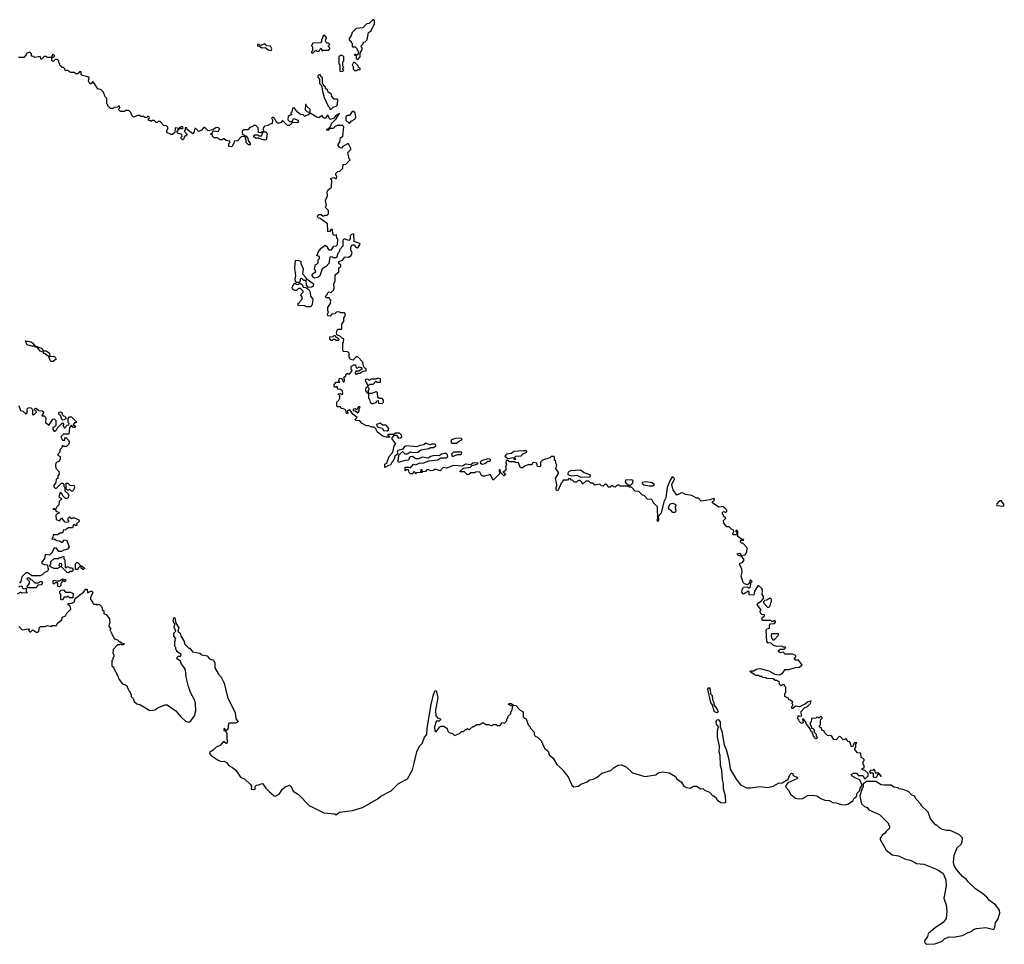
# Model space of a CAD drawing. Extents: x 2528705 to 2678277, y 911730 to 1023331.
# Tile 9 of 241: x 2544895 to 2554567, y 924491 to 933570. Entities that reach past the tile are written whole.
import ezdxf

# ---------------------------------------------------------------- set-up
doc = ezdxf.new("R2010")
doc.units = 0

msp = doc.modelspace()

# ---------------------------------------------------------------- linework, layer by layer
at = {"layer": '0CON20XD'}
for points in [[(2548215, 933180), (2548240, 933205), (2548240, 933245), (2548260, 933275), (2548260, 933295), (2548250, 933305), (2548250, 933315), (2548268.3, 933331.7), (2548271.7, 933348.3), (2548288.3, 933351.7), (2548308.3, 933371.7), (2548320, 933445), (2548350, 933465), (2548350, 933475), (2548380, 933525), (2548380, 933565), (2548375, 933570), (2548365, 933570), (2548328.3, 933531.7), (2548305, 933530), (2548265, 933490), (2548200, 933485), (2548160, 933445), (2548150, 933415), (2548130, 933385), (2548131.7, 933371.7), (2548150, 933355), (2548150, 933345), (2548160, 933335), (2548161.7, 933311.7), (2548175, 933300), (2548188.3, 933308.3), (2548208.3, 933288.3), (2548210, 933275), (2548220, 933265), (2548218.3, 933231.7), (2548205, 933220), (2548195, 933230), (2548180, 933225), (2548200, 933220), (2548200, 933185), (2548215, 933180)], [(2547775, 933240), (2547805, 933270), (2547815, 933260), (2547838.3, 933261.7), (2547841.7, 933278.3), (2547855, 933290), (2547865, 933260), (2547875, 933270), (2547925, 933270), (2547940, 933285), (2547940, 933295), (2547930, 933305), (2547930, 933315), (2547940, 933325), (2547928.3, 933338.3), (2547915, 933340), (2547901.7, 933351.7), (2547900, 933375), (2547910, 933385), (2547910, 933395), (2547888.3, 933418.3), (2547871.7, 933408.3), (2547870, 933385), (2547860, 933375), (2547860, 933355), (2547848.3, 933341.7), (2547775, 933340), (2547770, 933335), (2547762.5, 933315), (2547770, 933305), (2547770, 933265), (2547760, 933255), (2547760, 933245), (2547775, 933240)], [(2547365, 933266.7), (2547371.2, 933285), (2547358.8, 933308.8), (2547323, 933313), (2547301.7, 933331.7), (2547265, 933317.5), (2547245, 933327.5), (2547232.5, 933325), (2547230, 933315), (2547251.7, 933311.7), (2547275, 933293.3), (2547307, 933297), (2547334.4, 933274.4), (2547365, 933266.7)], [(2546705, 932510), (2546680, 932485), (2546655, 932472.5), (2546625, 932500), (2546615, 932500), (2546607, 932463), (2546595, 932450), (2546541.7, 932491.7), (2546538.3, 932508.3), (2546521.7, 932508.3), (2546520, 932485), (2546510, 932475), (2546537.5, 932447.5), (2546537.5, 932435), (2546511.7, 932418.3), (2546508.3, 932401.7), (2546495, 932390), (2546480, 932405), (2546480, 932415), (2546490, 932425), (2546488.3, 932438.3), (2546477, 932447), (2546451.7, 932451.7), (2546440, 932465), (2546460, 932500), (2546495, 932500), (2546500, 932505), (2546498.3, 932518.3), (2546485, 932520), (2546475, 932510), (2546465, 932510), (2546460, 932500), (2546421.7, 932508.3), (2546418.3, 932461.7), (2546397, 932443), (2546383, 932443), (2546341.7, 932461.7), (2546340, 932485), (2546350, 932495), (2546350, 932515), (2546338.3, 932528.3), (2546311.7, 932531.7), (2546275, 932570), (2546255, 932570), (2546245, 932560), (2546235, 932560), (2546215, 932580), (2546195, 932580), (2546185, 932570), (2546175, 932580), (2546165, 932580), (2546160, 932585), (2546160, 932595), (2546170, 932605), (2546165, 932620), (2546155, 932620), (2546145, 932610), (2546125, 932610), (2546115, 932620), (2546085, 932620), (2546075, 932630), (2546055, 932630), (2546013, 932613), (2545995, 932630), (2545987.5, 932657.5), (2545967, 932677), (2545935, 932680), (2545925, 932670), (2545885, 932670), (2545870, 932685), (2545870, 932695), (2545880, 932705), (2545875, 932720), (2545865, 932720), (2545855, 932710), (2545823, 932707), (2545811.7, 932698.3), (2545788.3, 932698.3), (2545760, 932725), (2545760, 932735), (2545750, 932745), (2545750, 932795), (2545733, 932813), (2545718.3, 932858.3), (2545695, 932880), (2545661.7, 932891.7), (2545618.3, 932958.3), (2545611.7, 932958.3), (2545598.3, 932941.7), (2545585, 932940), (2545572.5, 932965), (2545578.3, 932998.3), (2545565, 933010), (2545511.7, 933021.7), (2545500, 933035), (2545498.3, 933058.3), (2545481.7, 933058.3), (2545465, 933040), (2545445, 933040), (2545435, 933050), (2545395, 933050), (2545365, 933070), (2545341.7, 933071.7), (2545338.3, 933088.3), (2545325, 933100), (2545311.7, 933101.7), (2545290, 933125), (2545290, 933135), (2545280, 933145), (2545280, 933165), (2545265, 933180), (2545245, 933180), (2545225, 933160), (2545210, 933165), (2545210, 933200), (2545225, 933200), (2545240, 933215), (2545225, 933230), (2545210, 933215), (2545210, 933200), (2545165, 933200), (2545155, 933210), (2545135, 933210), (2545105, 933180), (2545095, 933210), (2545045, 933200), (2545035, 933210), (2545011.7, 933211.7), (2545010, 933235), (2544995, 933250), (2544965, 933240), (2544960, 933225), (2544935, 933200), (2544882.5, 933197.5)], [(2548065, 933060), (2548080, 933075), (2548070, 933085), (2548070, 933095), (2548080, 933105), (2548070, 933115), (2548070, 933155), (2548080, 933165), (2548080, 933205), (2548065, 933220), (2548045, 933220), (2548030, 933205), (2548030, 933135), (2548040, 933125), (2548040, 933065), (2548065, 933060)], [(2548205, 933070), (2548215, 933080), (2548238.3, 933081.7), (2548240, 933095), (2548221.7, 933101.7), (2548218.3, 933118.3), (2548188.3, 933148.3), (2548175, 933150), (2548160, 933125), (2548170, 933115), (2548170, 933085), (2548185, 933070), (2548205, 933070)], [(2547955, 932690), (2547975, 932710), (2548010, 932725), (2548017.5, 932745), (2548020, 932785), (2548015, 932790), (2547985, 932790), (2547960, 932815), (2547958.3, 932838.3), (2547925, 932860), (2547918.3, 932878.3), (2547900, 932895), (2547898.3, 932908.3), (2547881.7, 932921.7), (2547880, 932935), (2547870, 932945), (2547868.3, 932998.3), (2547851.7, 933011.7), (2547848.3, 933028.3), (2547835, 933030), (2547822.5, 933017.5), (2547822.5, 933005), (2547840, 932985), (2547840, 932945), (2547860, 932925), (2547868.3, 932868.3), (2547887.5, 932805), (2547925, 932720), (2547938.3, 932708.3), (2547941.7, 932691.7), (2547955, 932690)], [(2548648.3, 929348.3), (2548610, 929340), (2548602.5, 929325), (2548610, 929305), (2548580, 929285), (2548571.7, 929248.3), (2548553, 929227), (2548537.5, 929195), (2548518.3, 929191.7), (2548481.7, 929171.7), (2548483.3, 929205), (2548500, 929220), (2548525, 929280), (2548552.5, 929315), (2548562.5, 929335), (2548572.5, 929385), (2548590, 929405), (2548551.7, 929458.3), (2548575, 929490), (2548595, 929490), (2548615, 929460), (2548635, 929462.5), (2548650, 929475), (2548645, 929490), (2548625, 929510), (2548585, 929510), (2548571.7, 929498.3), (2548511.7, 929498.3), (2548511.7, 929491.7), (2548530, 929475), (2548525, 929470), (2548495, 929470), (2548455, 929483.3), (2548405, 929522.5), (2548398.3, 929548.3), (2548378.3, 929568.3), (2548355, 929567.5), (2548325, 929582.5), (2548303, 929583), (2548260, 929605), (2548235, 929630), (2548193.6, 929633.6), (2548190, 929645), (2548210, 929665), (2548171.7, 929691.7), (2548138.3, 929738.3), (2548111.7, 929728.3), (2548120, 929705), (2548115, 929700), (2548105, 929702.5), (2548100, 929735), (2548075, 929750), (2548051.7, 929751.7), (2548045, 929770), (2548015, 929770), (2548010, 929775), (2548010, 929815), (2548030, 929835), (2548040, 929855), (2548040, 929875), (2548020, 929895), (2548045, 929900), (2548055, 929890), (2548068.3, 929891.7), (2548067.5, 929925), (2548045, 929940), (2548021.7, 929941.7), (2548015, 929970), (2548005, 929960), (2547991.7, 929961.7), (2547982.5, 929972.5), (2547983, 929987), (2548005, 930010), (2548038.3, 930011.7), (2548030, 930025), (2548035, 930050), (2548058.3, 930048.3), (2548075, 930010), (2548090, 930025), (2548080, 930055), (2548098.3, 930071.7), (2548100, 930085), (2548115, 930097.5), (2548125, 930090), (2548138.3, 930091.7), (2548160, 930125), (2548150, 930135), (2548150, 930165), (2548155, 930170), (2548165, 930170), (2548175, 930180), (2548195, 930180), (2548201.7, 930151.7), (2548215, 930150), (2548225, 930160), (2548235, 930157.5), (2548250, 930155), (2548258.3, 930141.7), (2548225, 930120), (2548201.7, 930118.3), (2548190, 930105), (2548191.7, 930091.7), (2548205, 930090), (2548215, 930100), (2548235, 930100), (2548265, 930120), (2548298.3, 930121.7), (2548298.3, 930138.3), (2548281.7, 930151.7), (2548272.5, 930172.5), (2548267, 930207), (2548215, 930260), (2548201.7, 930258.3), (2548171.7, 930228.3), (2548143.6, 930233.6), (2548130, 930255), (2548130, 930295), (2548115, 930310), (2548075, 930312.5), (2548068.3, 930318.3), (2548070, 930395), (2548077, 930403), (2548080, 930435), (2548065, 930440), (2548045, 930460), (2548010, 930475), (2548007.5, 930495), (2548015, 930520), (2548025, 930530), (2548055, 930530), (2548060, 930535), (2548060, 930585), (2548080, 930605), (2548078.3, 930641.7), (2548090, 930655), (2548097, 930677), (2548085, 930690), (2548045, 930690), (2548037, 930697), (2548015, 930700), (2548000, 930695), (2547995, 930682.5), (2547961.7, 930678.3), (2547945, 930660), (2547921.7, 930661.7), (2547920, 930685), (2547930, 930695), (2547922.5, 930715), (2547922.5, 930745), (2547947, 930783), (2547950, 930815), (2547940, 930825), (2547938.3, 930838.3), (2547905, 930840), (2547900, 930855), (2547920, 930875), (2547920, 930885), (2547931.7, 930898.3), (2547955, 930890), (2547977.5, 930915), (2547982.5, 930935), (2547980, 930975), (2547992.5, 931005), (2547992.5, 931065), (2548030, 931095), (2548030, 931135), (2548050, 931145), (2548048.3, 931158.3), (2548030, 931175), (2548030, 931195), (2548065, 931210), (2548080, 931225), (2548085, 931240), (2548125, 931237.5), (2548150, 931255), (2548160, 931285), (2548148.3, 931308.3), (2548147.5, 931335), (2548161.7, 931358.3), (2548178.3, 931358.3), (2548201.7, 931331.7), (2548215, 931330), (2548240, 931365), (2548227, 931377), (2548181.7, 931391.7), (2548177, 931467), (2548155, 931460), (2548141.7, 931448.3), (2548141.7, 931418.3), (2548127, 931403), (2548081.7, 931418.3), (2548070, 931405), (2548070, 931345), (2548040, 931315), (2548030, 931285), (2548020, 931275), (2548008.3, 931231.7), (2547975, 931230), (2547965, 931240), (2547941.7, 931238.3), (2547932.5, 931175), (2547905, 931147.5), (2547867.5, 931125), (2547856.7, 931095), (2547842.5, 931055), (2547825, 931040), (2547793, 931033), (2547780, 931040), (2547768.3, 931058.3), (2547770, 931075), (2547802.5, 931095), (2547792.5, 931125), (2547800, 931165), (2547815, 931170), (2547827, 931183), (2547828.3, 931211.7), (2547840, 931225), (2547840, 931245), (2547810, 931255), (2547820, 931265), (2547830, 931295), (2547855, 931327.5), (2547895, 931357.5), (2547918.3, 931338.3), (2547920, 931325), (2547931.7, 931311.7), (2547958.3, 931311.7), (2547980, 931345), (2548005, 931350), (2548017, 931363), (2548020, 931415), (2548010, 931425), (2548008.3, 931458.3), (2547985, 931450), (2547970, 931465), (2547968.3, 931508.3), (2547951.7, 931508.3), (2547945, 931490), (2547921.7, 931491.7), (2547920, 931565), (2547847, 931617), (2547835, 931620), (2547820, 931635), (2547820, 931645), (2547835, 931657.5), (2547855, 931657.5), (2547875, 931640), (2547895, 931650), (2547915, 931650), (2547930, 931665), (2547930, 931695), (2547900, 931725), (2547900, 931735), (2547910, 931745), (2547900, 931795), (2547919.3, 931840.7), (2547915, 931880), (2547925, 931900), (2547957.5, 931925), (2547960, 931995), (2547950, 932005), (2547950, 932015), (2547985, 932020), (2547995, 932010), (2548008.3, 932011.7), (2548010, 932035), (2548000, 932045), (2548001.7, 932058.3), (2548021.7, 932078.3), (2548038.3, 932081.7), (2548068.3, 932111.7), (2548071.7, 932148.3), (2548098.3, 932151.7), (2548140, 932195), (2548130, 932205), (2548120, 932265), (2548147.5, 932295), (2548147.5, 932305), (2548125, 932350), (2548115, 932350), (2548070, 932325), (2548055, 932310), (2548041.7, 932311.7), (2548023.6, 932333.6), (2548022.5, 932345), (2548039.3, 932370.7), (2548045, 932410), (2548070, 932425), (2548078.3, 932518.3), (2548065, 932530), (2548015, 932530), (2547995, 932520), (2547975, 932500), (2547945, 932500), (2547925, 932482.5), (2547912.5, 932485), (2547912.5, 932495), (2547928.3, 932501.7), (2547948.3, 932521.7), (2547962.5, 932555), (2547985, 932577.5), (2548005, 932597.5), (2548037.5, 932647.5), (2548005, 932632.5), (2547978.8, 932601.2), (2547940, 932590), (2547925, 932630), (2547915, 932630), (2547895, 932600), (2547877, 932607), (2547865, 932630), (2547835, 932607.5), (2547813, 932613), (2547755, 932650), (2547745, 932650), (2547727, 932633), (2547705, 932630), (2547695, 932620), (2547680, 932635), (2547655, 932640), (2547620, 932665), (2547595, 932700), (2547575, 932700), (2547567, 932663), (2547560, 932655), (2547560, 932645), (2547570, 932635), (2547545, 932630), (2547531.7, 932618.3), (2547528.3, 932588.3), (2547545, 932570), (2547565, 932570), (2547578.3, 932581.7), (2547585, 932600), (2547597, 932597), (2547627.5, 932585), (2547632.5, 932565), (2547625, 932557.5), (2547575, 932560), (2547545, 932530), (2547525, 932530), (2547475, 932580), (2547465, 932560), (2547445, 932552.5), (2547423, 932553), (2547398.3, 932598.3), (2547385, 932610), (2547375, 932610), (2547370, 932605), (2547377.5, 932587.5), (2547375, 932550), (2547345, 932540), (2547335, 932530), (2547300, 932525), (2547287.5, 932505), (2547290, 932470), (2547275, 932470), (2547265, 932460), (2547241.7, 932461.7), (2547237, 932507), (2547215, 932530), (2547195, 932530), (2547185, 932520), (2547155, 932510), (2547135, 932490), (2547095, 932490), (2547080, 932475), (2547081.7, 932451.7), (2547101.7, 932431.7), (2547115, 932430), (2547137, 932407), (2547140, 932385), (2547160, 932355), (2547158.3, 932341.7), (2547141.7, 932341.7), (2547120, 932365), (2547120, 932385), (2547108.3, 932418.3), (2547085, 932422.5), (2547071.7, 932418.3), (2547035, 932380), (2547001.7, 932378.3), (2547000, 932355), (2546990, 932345), (2546990, 932335), (2546975, 932322.5), (2546950, 932325), (2546950, 932355), (2546960, 932365), (2546958.3, 932378.3), (2546923, 932383), (2546905, 932400), (2546895, 932400), (2546885, 932390), (2546865, 932390), (2546835, 932410), (2546805, 932410), (2546790, 932425), (2546788.3, 932438.3), (2546770, 932445), (2546788.3, 932461.7), (2546795, 932480), (2546848.3, 932471.7), (2546850, 932485), (2546860, 932495), (2546848.3, 932508.3), (2546825, 932510), (2546791.7, 932488.3), (2546745, 932480), (2546715, 932510), (2546705, 932510)], [(2547745, 932660), (2547750, 932665), (2547748.3, 932688.3), (2547711.7, 932721.7), (2547708.3, 932738.3), (2547701.7, 932738.3), (2547700, 932685), (2547715, 932670), (2547745, 932660)], [(2548135, 932550), (2548150, 932575), (2548186.4, 932593.6), (2548197.5, 932615), (2548190, 932655), (2548175, 932670), (2548161.7, 932668.3), (2548135, 932630), (2548115, 932630), (2548100, 932615), (2548100, 932585), (2548135, 932550)], [(2547298.3, 932388.3), (2547243, 932403), (2547235, 932410), (2547215, 932402.5), (2547190, 932425), (2547205, 932440), (2547235, 932440), (2547245, 932430), (2547275, 932430), (2547280, 932455), (2547290, 932470), (2547315, 932470), (2547327.5, 932445), (2547315, 932390), (2547298.3, 932388.3)], [(2547731.7, 930941.7), (2547713, 930963), (2547708.3, 931008.3), (2547685, 931010), (2547665, 931030), (2547652.5, 931025), (2547645, 930990), (2547615, 930990), (2547603, 931003), (2547600, 931025), (2547608.8, 931055), (2547597.5, 931135), (2547603, 931207), (2547635, 931207.5), (2547657, 931197), (2547657.5, 931175), (2547680, 931125), (2547673, 931073), (2547705, 931040), (2547711.7, 931021.7), (2547730, 931015), (2547780, 930975), (2547778.8, 930955), (2547765, 930942.5), (2547731.7, 930941.7)], [(2547755, 930750), (2547715, 930750), (2547695, 930760), (2547630, 930765), (2547630, 930785), (2547648.3, 930791.7), (2547650, 930805), (2547670, 930825), (2547670, 930845), (2547657.5, 930865), (2547660, 930875), (2547680, 930895), (2547680, 930905), (2547655, 930930), (2547635, 930930), (2547615, 930910), (2547595, 930910), (2547573.6, 930923.6), (2547570, 930945), (2547591.7, 930978.3), (2547605, 930980), (2547613, 930973), (2547635, 930970), (2547645, 930980), (2547655, 930980), (2547668.3, 930968.3), (2547680, 930945), (2547705, 930940), (2547735, 930920), (2547750, 930895), (2547752.5, 930855), (2547773.3, 930825), (2547766.4, 930773.6), (2547755, 930750)], [(2548025, 930420), (2548005, 930420), (2547995, 930430), (2547975, 930430), (2547965, 930420), (2547955, 930420), (2547940, 930435), (2547940, 930455), (2547975, 930460), (2547985, 930470), (2547995, 930470), (2548001.7, 930451.7), (2548015, 930450), (2548028.3, 930438.3), (2548030, 930425), (2548025, 930420)], [(2545203, 930213), (2545193.4, 930223.4), (2545182.5, 930262.5), (2545135, 930290.8), (2545124.4, 930304.4), (2545096, 930315), (2545070, 930350), (2545050, 930355), (2545043, 930363), (2545015, 930363.5), (2544968.3, 930378.3), (2544952.5, 930415), (2545007.1, 930407.1), (2545023.8, 930395), (2545040, 930370), (2545105, 930346), (2545128.8, 930318.8), (2545155, 930317.1), (2545175.5, 930305.5), (2545187.5, 930295), (2545192.5, 930262.5), (2545225, 930266), (2545241.4, 930261.4), (2545252.5, 930237.5), (2545225, 930214), (2545203, 930213)], [(2548325, 929980), (2548335, 929990), (2548368.3, 929991.7), (2548395, 930020), (2548405, 930010), (2548438.3, 930011.7), (2548440, 930045), (2548415, 930050), (2548395, 930040), (2548345, 930040), (2548335, 930030), (2548325, 930030), (2548315, 930040), (2548291.7, 930038.3), (2548290, 930025), (2548300, 930015), (2548311.7, 929981.7), (2548325, 929980)], [(2548455, 929800), (2548470, 929815), (2548470, 929835), (2548455, 929850), (2548425, 929850), (2548411.7, 929861.7), (2548410, 929905), (2548400, 929915), (2548393, 929917), (2548355, 929900), (2548320, 929900), (2548320, 929935), (2548330, 929945), (2548320, 929955), (2548318.3, 929968.3), (2548311.7, 929968.3), (2548293, 929947), (2548292.5, 929925), (2548311.7, 929901.7), (2548320, 929900), (2548320, 929855), (2548330, 929845), (2548333, 929823), (2548341.7, 929811.7), (2548355, 929800), (2548365, 929800), (2548398.3, 929811.7), (2548401.7, 929828.3), (2548415, 929830), (2548420, 929805), (2548455, 929800)], [(2544885, 929780), (2544901.7, 929731.7), (2544927, 929727), (2544955, 929700), (2544970, 929705), (2544967.5, 929735), (2544973.3, 929756.7), (2544995, 929762.5), (2545010, 929755), (2545020, 929735), (2545020, 929695), (2545025, 929690), (2545038.3, 929691.7), (2545060, 929715), (2545058.3, 929728.3), (2545040, 929735), (2545041.7, 929748.3), (2545057, 929757), (2545081.7, 929731.7), (2545115, 929730), (2545128.3, 929718.3), (2545127, 929703), (2545115, 929690), (2545111.7, 929681.7), (2545135, 929680), (2545148.3, 929668.3), (2545153.3, 929655), (2545150, 929615), (2545185, 929590), (2545221.7, 929648.3), (2545235, 929650), (2545250, 929635), (2545250, 929585), (2545238.3, 929571.7), (2545220, 929565), (2545220, 929545), (2545235, 929530), (2545245, 929530), (2545260, 929545), (2545261.7, 929558.3), (2545315, 929610), (2545330, 929595), (2545320, 929585), (2545335, 929560), (2545361.7, 929588.3), (2545378.3, 929591.7), (2545380, 929605), (2545370, 929615), (2545370, 929655), (2545385, 929670), (2545405, 929670), (2545450, 929625), (2545450, 929610), (2545435, 929610), (2545420, 929595), (2545438.3, 929578.3), (2545440, 929565), (2545420, 929565), (2545405, 929590), (2545383, 929567), (2545378.3, 929501.7), (2545325, 929500), (2545300, 929475), (2545315, 929440), (2545338.3, 929441.7), (2545340, 929465), (2545348.3, 929468.3), (2545378.3, 929438.3), (2545380, 929415), (2545375, 929400), (2545355, 929380), (2545325, 929380), (2545311.7, 929388.3), (2545310, 929365), (2545290, 929345), (2545290, 929325), (2545270, 929305), (2545270, 929295), (2545291.7, 929281.7), (2545292.5, 929255), (2545279.3, 929230.7), (2545260, 929225), (2545250, 929215), (2545247.5, 929195), (2545250, 929165), (2545280, 929135), (2545281.7, 929108.3), (2545268.3, 929091.7), (2545270, 929065), (2545251.7, 929058.3), (2545250, 929025), (2545230, 928995), (2545231.7, 928981.7), (2545245, 928970), (2545255, 928970), (2545305, 929020), (2545318.3, 929018.3), (2545330, 929005), (2545330, 928985), (2545340, 928975), (2545340, 928945), (2545370, 928915), (2545377.5, 928895), (2545365, 928870), (2545345, 928870), (2545321.7, 928891.7), (2545305, 928920), (2545291.7, 928928.3), (2545280, 928885), (2545310, 928865), (2545281.7, 928838.3), (2545280, 928805), (2545260, 928785), (2545248.3, 928761.7), (2545240, 928760), (2545235, 928770), (2545220, 928765), (2545240, 928760), (2545255, 928740), (2545280, 928735), (2545278.3, 928721.7), (2545261.7, 928718.3), (2545250, 928705), (2545251.7, 928661.7), (2545285, 928650), (2545300, 928665), (2545305, 928680), (2545333, 928643), (2545345, 928637.5), (2545375, 928640), (2545380, 928645), (2545372.5, 928652.5), (2545370, 928675), (2545385, 928690), (2545391.7, 928681.7), (2545402.5, 928672.5), (2545415, 928680), (2545435, 928680), (2545475, 928660), (2545478.3, 928641.7), (2545450, 928615), (2545458.3, 928601.7), (2545445, 928600), (2545435, 928610), (2545425, 928610), (2545415, 928580), (2545375, 928580), (2545345, 928560), (2545321.7, 928558.3), (2545320, 928535), (2545315, 928532.5), (2545298.3, 928531.7), (2545265, 928510), (2545225, 928510), (2545220, 928485), (2545210, 928475), (2545215, 928470), (2545235, 928472.5), (2545260, 928455), (2545285, 928452.5), (2545305, 928440), (2545315, 928440), (2545335, 928462.5), (2545357, 928457), (2545380, 928395), (2545365, 928372.5), (2545328.3, 928361.7), (2545305, 928347.5), (2545278.3, 928348.3), (2545255, 928380), (2545235, 928380), (2545208.3, 928331.7), (2545187, 928313), (2545145, 928320), (2545140, 928275), (2545115, 928250), (2545110, 928235), (2545135, 928220), (2545168.3, 928218.3), (2545170, 928185), (2545177.5, 928175), (2545167.5, 928155), (2545135, 928140), (2545115, 928120), (2545095, 928110), (2545015, 928110), (2544975, 928137.5), (2544955, 928137.5), (2544915, 928100), (2544907, 928053), (2544891.7, 928038.3)], [(2548215, 929710), (2548230, 929725), (2548230, 929745), (2548240, 929765), (2548235, 929770), (2548221.7, 929768.3), (2548205, 929740), (2548195, 929750), (2548170, 929745), (2548171.7, 929731.7), (2548195, 929730), (2548215, 929710)], [(2545318.3, 929638.3), (2545310, 929645), (2545298.3, 929678.3), (2545280, 929695), (2545281.7, 929718.3), (2545310, 929715), (2545311.7, 929691.7), (2545325, 929680), (2545338.3, 929678.3), (2545350, 929655), (2545335, 929640), (2545318.3, 929638.3)], [(2548505, 929532.5), (2548518.3, 929541.7), (2548520, 929555), (2548495, 929587.5), (2548458.3, 929588.3), (2548435, 929607.5), (2548400, 929595), (2548401.7, 929581.7), (2548415, 929570), (2548455, 929557.5), (2548467.5, 929537.5), (2548505, 929532.5)], [(2552721.7, 926718.3), (2552715, 926710), (2552671.7, 926708.3), (2552670, 926675), (2552660, 926665), (2552660, 926645), (2552670, 926635), (2552671.7, 926611.7), (2552685, 926610), (2552700, 926595), (2552700, 926575), (2552720, 926555), (2552720, 926535), (2552730, 926525), (2552730, 926515), (2552715, 926510), (2552692.5, 926535), (2552680, 926575), (2552667.5, 926585), (2552660, 926605), (2552623, 926653), (2552615, 926680), (2552595, 926700), (2552585, 926700), (2552590, 926665), (2552575, 926660), (2552551.7, 926681.7), (2552550, 926695), (2552540, 926705), (2552541.7, 926738.3), (2552555, 926730), (2552577, 926733), (2552567.5, 926775), (2552605, 926812.5), (2552635, 926827.5), (2552662.5, 926855), (2552670, 926880), (2552635, 926870), (2552615, 926852.5), (2552556, 926824), (2552515, 926830), (2552490, 926805), (2552480, 926805), (2552480, 926825), (2552490, 926835), (2552490, 926845), (2552480, 926855), (2552488.3, 926868.3), (2552468.3, 926888.3), (2552451.7, 926891.7), (2552448.3, 926908.3), (2552410, 926925), (2552410, 926955), (2552420, 926965), (2552420, 927015), (2552410, 927025), (2552408.3, 927038.3), (2552385, 927040), (2552375, 927030), (2552360, 927045), (2552355, 927070), (2552345, 927070), (2552335, 927080), (2552315, 927080), (2552297, 927097), (2552235, 927100), (2552227, 927107), (2552195, 927110), (2552185, 927120), (2552165, 927120), (2552155, 927130), (2552125, 927130), (2552070, 927165), (2552075, 927177.5), (2552105, 927177.5), (2552128.3, 927191.7), (2552165, 927197.5), (2552255, 927177.5), (2552313, 927143), (2552361.7, 927138.3), (2552390, 927155), (2552415, 927190), (2552451.7, 927188.3), (2552515, 927210), (2552555, 927212.5), (2552580, 927235), (2552545, 927280), (2552515, 927280), (2552501.7, 927291.7), (2552520, 927315), (2552518.3, 927328.3), (2552485, 927340), (2552415, 927340), (2552395, 927360), (2552365, 927352.5), (2552350, 927365), (2552350, 927375), (2552365, 927390), (2552405, 927390), (2552420, 927405), (2552415, 927410), (2552395, 927410), (2552385, 927417.5), (2552333.6, 927413.6), (2552300, 927425), (2552275, 927450), (2552248.3, 927448.3), (2552233.6, 927463.6), (2552227.5, 927575), (2552235, 927587.5), (2552260, 927595), (2552260, 927625), (2552271.7, 927638.3), (2552308.3, 927641.7), (2552320, 927655), (2552320, 927665), (2552305, 927670), (2552295, 927660), (2552285, 927660), (2552275, 927670), (2552195, 927670), (2552190, 927675), (2552190, 927695), (2552210, 927715), (2552210, 927725), (2552185, 927730), (2552171.7, 927741.7), (2552170, 927765), (2552180, 927775), (2552140, 927825), (2552145, 927840), (2552178.3, 927861.7), (2552200, 927885), (2552200, 927905), (2552190, 927925), (2552193.3, 927965), (2552186.1, 927986.1), (2552155, 928010), (2552145, 928010), (2552113, 927957), (2552105, 927920), (2552061.7, 927921.7), (2552060, 927955), (2552055, 927960), (2552005, 927930), (2551988.3, 927948.3), (2551992.5, 927975), (2552005, 927997.5), (2552045, 928000), (2552055, 927990), (2552065, 927990), (2552075, 928000), (2552078.3, 928041.7), (2552090, 928055), (2552077, 928067), (2552070, 928065), (2552060, 928035), (2552045, 928020), (2552015, 928030), (2552003, 928043), (2551983.3, 928105), (2551992.5, 928145), (2551989.3, 928179.3), (2551970, 928215), (2551970, 928235), (2551995, 928240), (2552010, 928265), (2551988.3, 928298.3), (2551955, 928310), (2551940, 928325), (2551965, 928330), (2551985, 928310), (2552020, 928315), (2552037, 928343), (2552040, 928385), (2551998.3, 928428.3), (2551985, 928430), (2551971.7, 928441.7), (2551981.7, 928458.3), (2552005, 928460), (2552007, 928467), (2551985, 928470), (2551950, 928495), (2551950, 928545), (2551938.3, 928558.3), (2551930, 928555), (2551930, 928545), (2551940, 928535), (2551938.3, 928511.7), (2551905, 928510), (2551900, 928525), (2551910, 928545), (2551908.3, 928558.3), (2551890, 928565), (2551865, 928590), (2551841.7, 928591.7), (2551812.5, 928625), (2551808.3, 928651.7), (2551830, 928675), (2551810, 928695), (2551810, 928705), (2551800, 928715), (2551800, 928735), (2551815, 928740), (2551825, 928730), (2551840, 928745), (2551840, 928755), (2551805, 928790), (2551762.5, 928782.5), (2551700, 928825), (2551701.7, 928838.3), (2551717.5, 928845), (2551720, 928865), (2551705, 928866.7), (2551675, 928856.7), (2551590.7, 928840.7), (2551561.7, 928871.7), (2551545, 928872.5), (2551496.4, 928896.4), (2551435, 928907.5), (2551411.7, 928921.7), (2551395, 928922.5), (2551351.7, 928901.7), (2551313.9, 928953.9), (2551303.3, 928985), (2551300.8, 929009.2), (2551328.8, 929055), (2551325, 929067.5), (2551305, 929082.5), (2551285, 929050), (2551256.2, 928975), (2551241.2, 928875), (2551223.1, 928836.9), (2551195.6, 928725), (2551168.3, 928691.7), (2551170, 928655), (2551165, 928640), (2551157.5, 928655), (2551162.5, 928665), (2551160, 928785), (2551120, 928825), (2551105, 928860), (2551061.7, 928861.7), (2551028.3, 928898.3), (2551011.7, 928901.7), (2550978.3, 928938.3), (2550941.7, 928941.7), (2550905, 928980), (2550885, 928980), (2550875, 928990), (2550795, 928990), (2550785, 929000), (2550765, 929000), (2550745, 928980), (2550731.7, 928981.7), (2550715, 929000), (2550695, 928980), (2550675, 928980), (2550670, 928995), (2550655, 929010), (2550645, 929010), (2550625, 928990), (2550611.7, 928991.7), (2550595, 929010), (2550545, 929000), (2550528.3, 929018.3), (2550505, 929020), (2550485, 929040), (2550455, 929040), (2550425, 929010), (2550418.3, 929028.3), (2550397, 929047), (2550375, 929040), (2550365, 929030), (2550345, 929030), (2550325, 929050), (2550315, 929050), (2550305, 929060), (2550285, 929060), (2550275, 929050), (2550235, 929050), (2550230, 929045), (2550230, 929035), (2550215, 929020), (2550180, 928945), (2550165, 928950), (2550163.8, 928976.2), (2550170, 928995), (2550168.8, 929025), (2550157.5, 929065), (2550186.7, 929113.3), (2550187.5, 929125), (2550163, 929163), (2550170, 929195), (2550160, 929215), (2550160, 929235), (2550150, 929245), (2550150, 929275), (2550145, 929280), (2550115, 929280), (2550101.7, 929268.3), (2550030, 929245), (2550010, 929225), (2550010, 929185), (2550005, 929180), (2549981.7, 929181.7), (2549976.4, 929216.4), (2549947, 929223), (2549930, 929215), (2549925, 929200), (2549885, 929200), (2549853, 929187), (2549835, 929170), (2549815, 929170), (2549795, 929220), (2549765, 929222.5), (2549755, 929230), (2549705, 929230), (2549695, 929240), (2549675, 929240), (2549670, 929215), (2549677.5, 929205), (2549667.5, 929175), (2549672.5, 929155), (2549666.4, 929143.6), (2549640, 929125), (2549655, 929120), (2549668.3, 929101.7), (2549651.7, 929091.7), (2549621.7, 929121.7), (2549615, 929150), (2549605, 929150), (2549608.3, 929111.7), (2549545, 929050), (2549515, 929102.5), (2549465, 929087.5), (2549445, 929087.5), (2549432.5, 929095), (2549415, 929127.5), (2549375, 929130), (2549365, 929120), (2549325, 929120), (2549307, 929103), (2549295, 929100), (2549265, 929130), (2549225, 929130), (2549220, 929135), (2549253.8, 929166.2), (2549322.5, 929177.5), (2549338.3, 929191.7), (2549390, 929205), (2549400, 929215), (2549385, 929220), (2549345, 929216.2), (2549325, 929197.5), (2549275, 929204.2), (2549243.6, 929186.4), (2549155, 929192.5), (2549087, 929167), (2549055, 929172.5), (2549025, 929140), (2548985, 929153.3), (2548965, 929152.5), (2548955, 929143.3), (2548935, 929140), (2548915, 929150), (2548895, 929150), (2548880, 929135), (2548850, 929130), (2548848.3, 929148.3), (2548835, 929150), (2548831.7, 929131.7), (2548850, 929130), (2548850, 929125), (2548795, 929120), (2548781.7, 929111.7), (2548778.3, 929128.3), (2548765, 929130), (2548758.3, 929111.7), (2548735, 929110), (2548720, 929125), (2548715, 929150), (2548695, 929150), (2548681.7, 929141.7), (2548680, 929175), (2548716.7, 929176.7), (2548735, 929170), (2548763.9, 929206.1), (2548785, 929197.5), (2548825, 929220), (2548853.6, 929216.4), (2548915, 929238.8), (2549001.4, 929248.6), (2549031.7, 929268.3), (2549085, 929267.1), (2549099.1, 929280.9), (2549097.6, 929297.6), (2549085, 929309.2), (2549065, 929310), (2549036.9, 929303.1), (2549015, 929286.2), (2548965, 929290), (2548935, 929281.2), (2548906.1, 929263.9), (2548847.1, 929272.9), (2548813, 929257), (2548785, 929257.5), (2548755, 929280), (2548735, 929277.5), (2548721.7, 929268.3), (2548720, 929255), (2548710, 929245), (2548677, 929243), (2548617, 929223), (2548610, 929245), (2548617.5, 929252.5), (2548620, 929295), (2548655, 929330), (2548675, 929310), (2548685, 929307.5), (2548701.7, 929308.3), (2548734.1, 929325.9), (2548755, 929320), (2548805, 929323.3), (2548834.3, 929345.7), (2548915, 929360), (2548932, 929368), (2548961.4, 929368.6), (2548982.5, 929385), (2548982.5, 929395), (2548971.2, 929401.2), (2548945, 929402.2), (2548925, 929393.8), (2548885, 929412.5), (2548865, 929393.8), (2548825, 929390), (2548795.8, 929374.2), (2548693.6, 929386.4), (2548675, 929380), (2548655, 929350), (2548648.3, 929348.3)], [(2549185, 929410.8), (2549213.8, 929436.2), (2549237.5, 929445), (2549242.5, 929455), (2549225, 929460), (2549175, 929456), (2549136, 929445), (2549128.6, 929425), (2549141.1, 929411.1), (2549185, 929410.8)], [(2549155, 929283.3), (2549195, 929300), (2549229.7, 929300.3), (2549236.2, 929305), (2549237.5, 929325), (2549155, 929324), (2549138, 929305), (2549144, 929284), (2549155, 929283.3)], [(2549765, 929250), (2549770, 929255), (2549760, 929265), (2549760, 929275), (2549770, 929285), (2549821.7, 929288.3), (2549841.7, 929308.3), (2549877, 929323), (2549878.3, 929328.3), (2549870, 929335), (2549845, 929338), (2549748.8, 929331.2), (2549725, 929311.2), (2549675.9, 929304.1), (2549660, 929285), (2549691.7, 929261.7), (2549745, 929270), (2549750, 929255), (2549765, 929250)], [(2549436.4, 929206.4), (2549465, 929211.2), (2549495, 929233.8), (2549510, 929235), (2549522.5, 929245), (2549512.5, 929255), (2549495, 929258.8), (2549432, 929238), (2549417.5, 929225), (2549420, 929215), (2549436.4, 929206.4)], [(2550407, 929077), (2550495, 929080), (2550505, 929097.5), (2550440.5, 929120.5), (2550405, 929146.7), (2550305, 929140), (2550283.6, 929126.4), (2550280, 929115), (2550280, 929105), (2550295, 929097.5), (2550315, 929092.5), (2550366.4, 929096.4), (2550407, 929077)], [(2545415, 928940), (2545405, 928940), (2545385, 928960), (2545375, 928950), (2545365, 928950), (2545351.7, 928961.7), (2545351.7, 929018.3), (2545368.3, 929018.3), (2545388.3, 928998.3), (2545430, 928995), (2545432.5, 928975), (2545425, 928950), (2545415, 928940)], [(2550895, 929000), (2550918.3, 929021.7), (2550920, 929045), (2550903, 929053), (2550845, 929050), (2550843.6, 929033.6), (2550850.7, 929020.7), (2550875, 929000), (2550895, 929000)], [(2551077, 928993), (2551115, 928993.8), (2551130, 929005), (2551105, 929022.5), (2551045, 929031.2), (2551010, 929025), (2551010, 929015), (2551025, 929003.3), (2551077, 928993)], [(2551335, 928730), (2551311.7, 928731.7), (2551290, 928755), (2551273, 928763), (2551270, 928785), (2551285, 928817.5), (2551311.7, 928821.7), (2551338.3, 928808.3), (2551340, 928795), (2551332.5, 928785), (2551340, 928745), (2551335, 928730)], [(2554555, 928792.5), (2554567, 928807), (2554535, 928850), (2554515, 928842.5), (2554492.5, 928815), (2554490, 928805), (2554495, 928800), (2554555, 928792.5)], [(2545375, 928140), (2545361.7, 928141.7), (2545301.7, 928201.7), (2545310, 928215), (2545305, 928230), (2545281.7, 928228.3), (2545280, 928215), (2545290, 928205), (2545290, 928195), (2545265, 928182.5), (2545235, 928180), (2545203, 928193), (2545190, 928205), (2545190, 928215), (2545200, 928225), (2545201.7, 928248.3), (2545235, 928280), (2545275, 928280), (2545285, 928290), (2545305, 928290), (2545315, 928300), (2545328.3, 928298.3), (2545330, 928275), (2545337.5, 928265), (2545341.7, 928191.7), (2545355, 928190), (2545365, 928200), (2545388.3, 928188.3), (2545407.5, 928187.5), (2545420, 928175), (2545415, 928150), (2545385, 928150), (2545375, 928140)], [(2545515, 928170), (2545500, 928185), (2545498.3, 928198.3), (2545485, 928200), (2545470, 928185), (2545465, 928170), (2545441.7, 928171.7), (2545441.7, 928228.3), (2545455, 928240), (2545465, 928240), (2545491.7, 928211.7), (2545510, 928205), (2545530, 928185), (2545525, 928172.5), (2545515, 928170)], [(2545055, 927990), (2544971.7, 927991.7), (2544970, 928005), (2544990, 928035), (2544990, 928055), (2544970, 928075), (2544971.7, 928088.3), (2544988.3, 928088.3), (2545001.7, 928071.7), (2545015, 928070), (2545045, 928040), (2545075, 928040), (2545105, 928057.5), (2545118.3, 928048.3), (2545117, 928033), (2545105, 928020), (2545071.7, 928018.3), (2545055, 927990)], [(2545285, 928000), (2545270, 928005), (2545270, 928035), (2545265, 928040), (2545245, 928040), (2545235, 928030), (2545225, 928030), (2545225, 928060), (2545235, 928067.5), (2545255, 928060), (2545285, 928060), (2545315, 928080), (2545348.3, 928068.3), (2545335, 928050), (2545325, 928060), (2545311.7, 928058.3), (2545310, 928045), (2545300, 928035), (2545300, 928015), (2545285, 928000)], [(2544885, 928000), (2544905, 928010), (2544920, 928005), (2544920, 927995), (2544935, 927980), (2544958.3, 927988.3), (2544960, 927955), (2544968.3, 927941.7), (2544915, 927940), (2544905, 927950), (2544871.7, 927928.3)], [(2544885, 927610), (2544918.3, 927578.3), (2544985, 927590), (2544990, 927585), (2544980, 927575), (2544995, 927560), (2545005, 927560), (2545025, 927577.5), (2545065, 927552.5), (2545082.5, 927565), (2545088.3, 927601.7), (2545098.3, 927611.7), (2545145, 927610), (2545165, 927620), (2545207.5, 927612.5), (2545215, 927620), (2545255, 927622.5), (2545266.1, 927643.9), (2545305.6, 927674.4), (2545315.9, 927704.1), (2545345, 927716.7), (2545358.3, 927741.7), (2545397, 927783), (2545391.7, 927811.7), (2545385, 927820), (2545371.7, 927821.7), (2545371.7, 927838.3), (2545405, 927840), (2545429.3, 927850.7), (2545440, 927885), (2545523, 927947), (2545545, 927976.7), (2545556.7, 927976.7), (2545562.5, 927942.5), (2545595, 927960), (2545608.3, 927958.3), (2545612.5, 927945), (2545590, 927895), (2545590, 927875), (2545610, 927855), (2545610, 927845), (2545621.7, 927831.7), (2545645, 927830), (2545655, 927820), (2545665, 927830), (2545678.3, 927828.3), (2545698.3, 927808.3), (2545710, 927775), (2545720, 927765), (2545720, 927735), (2545745, 927730), (2545778.3, 927688.3), (2545780, 927645), (2545773, 927637), (2545770, 927615), (2545790, 927585), (2545780, 927575)], [(2545315, 927870), (2545300, 927875), (2545300, 927925), (2545290, 927935), (2545290, 927955), (2545301.7, 927968.3), (2545325, 927970), (2545345, 927950), (2545395, 927950), (2545420, 927935), (2545418.3, 927891.7), (2545385, 927892.5), (2545365, 927910), (2545355, 927900), (2545331.7, 927898.3), (2545315, 927870)], [(2552241.7, 927801.7), (2552255, 927802.5), (2552267, 927813), (2552273, 927847), (2552280, 927855), (2552280, 927875), (2552265, 927890), (2552235, 927870), (2552211.7, 927868.3), (2552200, 927855), (2552200, 927845), (2552241.7, 927801.7)], [(2545780, 927575), (2545788.3, 927568.3), (2545790, 927555), (2545798.3, 927548.3), (2545800, 927535), (2545825, 927490), (2545855, 927480), (2545875, 927460), (2545885, 927460), (2545895, 927450), (2545920, 927445), (2545915, 927430), (2545895, 927430), (2545885, 927440), (2545877, 927433), (2545855, 927430), (2545813, 927387), (2545810, 927345), (2545820, 927335), (2545820, 927315), (2545810, 927305), (2545810, 927285), (2545800, 927275), (2545800, 927225), (2545818.3, 927208.3), (2545820, 927195), (2545830, 927185), (2545830, 927175), (2545840, 927165), (2545871.7, 927091.7), (2545905, 927050), (2545935, 927040), (2545950, 927025), (2545950, 927015), (2545990, 926945), (2545990, 926925), (2546010, 926905), (2546020, 926875), (2546045, 926852.5), (2546081.7, 926841.7), (2546175, 926787.5), (2546225, 926792.5), (2546248.3, 926811.7), (2546325, 926842.5), (2546345, 926842.5), (2546427.5, 926785), (2546477.5, 926725), (2546525, 926682.5), (2546555, 926672.5), (2546576.7, 926685), (2546611.2, 926735), (2546623.8, 926785), (2546621.2, 926855), (2546613.9, 926883.9), (2546572.5, 926965), (2546553.6, 927023.6), (2546530, 927115), (2546522.5, 927185), (2546505, 927220), (2546483, 927243), (2546475, 927270), (2546440, 927295), (2546441.7, 927308.3), (2546455, 927320), (2546478.3, 927321.7), (2546480, 927335), (2546440, 927365), (2546440, 927375), (2546430, 927385), (2546430, 927405), (2546420, 927415), (2546420, 927465), (2546426.7, 927475), (2546420, 927485), (2546427.5, 927495), (2546410, 927515), (2546410, 927545), (2546430, 927565), (2546413.3, 927605), (2546420, 927635), (2546403.3, 927665), (2546410, 927695), (2546415, 927700), (2546420, 927695), (2546430, 927645), (2546457, 927597), (2546450, 927565), (2546470, 927545), (2546478.3, 927518.3), (2546510, 927465), (2546515, 927440), (2546555, 927400), (2546565, 927400), (2546593, 927363), (2546665, 927350), (2546685, 927332.5), (2546735, 927322.5), (2546757, 927297), (2546775, 927287.5), (2546797.5, 927285), (2546811.7, 927251.7), (2546812.5, 927205), (2546847.5, 927145), (2546873.6, 927113.6), (2546902.5, 927055), (2546936.1, 926916.1), (2547012.5, 926765), (2547017.5, 926705), (2547042.5, 926675), (2547015, 926662), (2546955, 926663.3), (2546945, 926657.5), (2546938.3, 926601.7), (2546920, 926590), (2546908.3, 926608.3), (2546900, 926605), (2546901.7, 926591.7), (2546920, 926590), (2546920, 926575), (2546930, 926565), (2546930, 926505), (2546937.5, 926485), (2546930, 926465), (2546925, 926460), (2546905, 926480), (2546895, 926480), (2546865.8, 926444.2), (2546825, 926428), (2546795, 926396.2), (2546763.6, 926376.4), (2546760, 926365), (2546776.7, 926345), (2546845, 926297.5), (2546873.6, 926286.4), (2546905, 926287.5), (2546925, 926277.5), (2546950, 926245), (2546985, 926227.5), (2547019.3, 926199.3), (2547065, 926132.5), (2547105, 926112.5), (2547160.7, 926060.7), (2547172.5, 926045), (2547170, 926015), (2547195, 926010), (2547207.5, 926015), (2547208.3, 926041.7), (2547220, 926055), (2547245, 926057.5), (2547275, 926070), (2547285, 926067.5), (2547313.9, 926023.9), (2547348.3, 925988.3), (2547395, 925947.5), (2547405, 925946.7), (2547442.5, 925965), (2547477, 926013), (2547503.6, 926036.4), (2547545, 926053.3), (2547560.5, 926040.5), (2547582.5, 925995), (2547633, 925963), (2547737.5, 925855), (2547882.7, 925782.7), (2547991.7, 925771.7), (2548005, 925762.5), (2548035, 925788.8), (2548165, 925806), (2548262.5, 925835), (2548405, 925916.7), (2548443.9, 925946.1), (2548545, 925997.5), (2548615, 926070), (2548703, 926117), (2548753.3, 926205), (2548769.3, 926270.7), (2548795, 926380), (2548823, 926437), (2548847, 926463), (2548870, 926525), (2548895, 926550), (2548897.6, 926612.4), (2548938.6, 926845), (2548958.6, 926945), (2548975, 926982.5), (2548985, 926980), (2548989.5, 926969.5), (2549002, 926915), (2548980.5, 926789.5), (2548983.8, 926733.8), (2549001.7, 926711.7), (2549030, 926705), (2549030, 926695), (2549015, 926682.5), (2549002.5, 926682.5), (2548995, 926690), (2548985, 926680), (2548971.2, 926625), (2548972.3, 926582.3), (2548985, 926577.5), (2549023, 926627), (2549035, 926632.5), (2549061.7, 926631.7), (2549095, 926610), (2549100, 926585), (2549115, 926570), (2549145, 926560), (2549165, 926540), (2549215, 926560), (2549235, 926580), (2549255, 926580), (2549275, 926600), (2549285, 926600), (2549295, 926610), (2549305, 926600), (2549315, 926600), (2549345, 926630), (2549355, 926630), (2549385, 926650), (2549415, 926650), (2549445, 926670), (2549475, 926650), (2549505, 926650), (2549525, 926640), (2549535, 926640), (2549545, 926650), (2549575, 926650), (2549585, 926640), (2549615, 926640), (2549635, 926670), (2549658.3, 926661.7), (2549680, 926685), (2549680, 926705), (2549690, 926715), (2549691.7, 926728.3), (2549720, 926755), (2549720, 926775), (2549730, 926785), (2549740, 926825), (2549697.5, 926845), (2549700, 926855), (2549723.6, 926856.4), (2549745, 926840), (2549770, 926835), (2549810.7, 926790.7), (2549840, 926775), (2549840, 926725), (2549855, 926710), (2549870, 926705), (2549890, 926645), (2549910, 926625), (2549910, 926615), (2549950, 926575), (2549950, 926555), (2549960, 926535), (2549980, 926525), (2550020, 926485), (2550020, 926475), (2550030, 926465), (2550030, 926455), (2550052.5, 926415), (2550087, 926387), (2550095, 926350), (2550135, 926320), (2550170, 926255), (2550230, 926205), (2550232.5, 926195), (2550282.5, 926135), (2550317.5, 926055), (2550338.3, 926038.3), (2550385, 926042.5), (2550408.3, 926061.7), (2550470, 926085), (2550493, 926107), (2550527, 926113), (2550567, 926133), (2550615, 926170), (2550701.7, 926198.3), (2550735, 926227.5), (2550775, 926250), (2550805, 926254), (2550853.6, 926233.6), (2550915, 926173.3), (2551037, 926137), (2551145, 926156.2), (2551166.1, 926173.9), (2551205, 926185.7), (2551275, 926174.2), (2551337.7, 926137.7), (2551350, 926115), (2551395, 926083.3), (2551417.5, 926045), (2551445, 926030), (2551480, 926025), (2551515, 926042.5), (2551545, 926042.5), (2551585, 926017.5), (2551605, 926020), (2551623, 926003), (2551670, 925985), (2551705, 925950), (2551715, 925950), (2551740, 925925), (2551740, 925915), (2551750, 925905), (2551783, 925883), (2551825, 925880), (2551830, 925885), (2551827.5, 925945), (2551808.3, 926018.3), (2551810, 926065), (2551797.5, 926105), (2551791.7, 926201.7), (2551780, 926245), (2551776.7, 926345), (2551766.4, 926376.4), (2551768.8, 926435), (2551749.2, 926525), (2551750.5, 926589.5), (2551760, 926625), (2551740.9, 926650.9), (2551737.1, 926675), (2551742.5, 926695), (2551755, 926699.2), (2551776.2, 926675), (2551776.7, 926625), (2551792, 926585), (2551815, 926450), (2551833.8, 926405), (2551860, 926305), (2551875, 926210), (2551933, 926113), (2551977, 926057), (2552035, 926028.8), (2552075, 926026.7), (2552165, 926038.8), (2552245, 926031.2), (2552295, 926042.5), (2552348.3, 926071.7), (2552385, 926077.5), (2552445, 926112.5), (2552460, 926155), (2552475, 926170), (2552488.3, 926168.3), (2552490, 926155), (2552500, 926145), (2552535, 926130), (2552540, 926125), (2552530, 926115), (2552442, 926078), (2552417.5, 926045), (2552420, 926035), (2552450.7, 926000.7), (2552466.7, 925965), (2552515, 925926.2), (2552545, 925920), (2552585.9, 925924.1), (2552638.3, 925951.7), (2552685, 925956.7), (2552725, 925947.5), (2552765, 925923.3), (2552805, 925907.5), (2552845, 925902.5), (2552883.6, 925883.6), (2552915, 925880), (2552965, 925863.3), (2553005, 925860), (2553035, 925870), (2553079.3, 925900.7), (2553092.5, 925925), (2553116.4, 925943.6), (2553122.5, 925975), (2553148.3, 926001.7), (2553150, 926025), (2553170, 926055), (2553146.4, 926106.4), (2553100, 926125), (2553070, 926145), (2553061.7, 926158.3), (2553085, 926170), (2553115, 926170), (2553135, 926150), (2553178.3, 926148.3), (2553195, 926120), (2553205, 926120), (2553230, 926145), (2553228.3, 926168.3), (2553198.3, 926198.3), (2553170, 926205), (2553171.7, 926218.3), (2553190, 926225), (2553190, 926245), (2553180, 926255), (2553180, 926285), (2553190, 926295), (2553190, 926305), (2553178.3, 926318.3), (2553160, 926325), (2553158.3, 926368.3), (2553125, 926370), (2553100, 926405), (2553100, 926415), (2553110, 926425), (2553110, 926455), (2553118.3, 926468.3), (2553091.7, 926468.3), (2553078.3, 926431.7), (2553065, 926430), (2553048.3, 926478.3), (2553031.7, 926481.7), (2553015, 926510), (2552985, 926500), (2552958.3, 926528.3), (2552945, 926530), (2552915, 926500), (2552891.7, 926501.7), (2552868.3, 926538.3), (2552831.7, 926541.7), (2552801.7, 926571.7), (2552798.3, 926588.3), (2552781.7, 926591.7), (2552770, 926605), (2552770, 926615), (2552751.7, 926621.7), (2552750, 926635), (2552760, 926645), (2552760, 926695), (2552778.3, 926711.7), (2552778.3, 926718.3), (2552765, 926730), (2552745, 926710), (2552735, 926720), (2552721.7, 926718.3)], [(2552305, 927480), (2552350, 927525), (2552348.3, 927538.3), (2552281.7, 927538.3), (2552277.5, 927515), (2552283, 927493), (2552291.7, 927481.7), (2552305, 927480)], [(2551745, 926762.5), (2551721.4, 926775), (2551697.5, 926845), (2551683.8, 926865), (2551653.8, 926995), (2551665, 927012.5), (2551677.5, 926997.5), (2551681.2, 926951.2), (2551696.4, 926933.6), (2551702, 926892), (2551713.8, 926865), (2551713, 926843), (2551742.5, 926805), (2551756.2, 926775), (2551745, 926762.5)], [(2553305, 926130), (2553318.3, 926141.7), (2553325, 926160), (2553340, 926160), (2553355, 926140), (2553358.3, 926148.3), (2553350, 926150), (2553335, 926170), (2553301.7, 926171.7), (2553300, 926195), (2553285, 926210), (2553275, 926200), (2553251.7, 926198.3), (2553241.7, 926181.7), (2553255, 926170), (2553268.3, 926178.3), (2553280, 926165), (2553280, 926135), (2553305, 926130)], [(2553805, 924490.8), (2553885, 924494.3), (2553953, 924517), (2553983.4, 924546.6), (2554025, 924563.5), (2554065, 924562.2), (2554155, 924576.2), (2554212.3, 924607.7), (2554245, 924616.7), (2554264.5, 924635.5), (2554293.9, 924646.1), (2554385, 924656.9), (2554465, 924637.5), (2554473.8, 924655), (2554482, 924705), (2554504.2, 924735), (2554523.5, 924796.5), (2554519.1, 924825), (2554484.5, 924875), (2554420.9, 924920.9), (2554395, 924953.5), (2554356.5, 924985), (2554285.3, 925035.3), (2554213.3, 925103.3), (2554191.7, 925131.7), (2554155, 925158), (2554095.8, 925225.8), (2554076, 925265), (2554069.2, 925295), (2554074.3, 925365), (2554105, 925437.5), (2554139.5, 925470.5), (2554153.8, 925495), (2554156.2, 925535), (2554127.5, 925565), (2554086.7, 925586.7), (2554035, 925607.5), (2553998.3, 925608.3), (2553958.3, 925618.3), (2553930, 925635), (2553905, 925660), (2553895, 925660), (2553843, 925723), (2553818.3, 925788.3), (2553750, 925855), (2553750, 925865), (2553700, 925915), (2553686.4, 925946.4), (2553655, 925960), (2553625, 925990), (2553571.7, 926011.7), (2553535, 926017.5), (2553525, 926026.7), (2553483, 926033), (2553455, 926053.3), (2553385, 926052.5), (2553358.3, 926058.3), (2553305, 926090), (2553215, 926090), (2553180, 926065), (2553180, 926035), (2553170, 926025), (2553147.5, 925945), (2553165, 925870), (2553193, 925843), (2553220, 925835), (2553235, 925810), (2553340, 925765), (2553428.3, 925678.3), (2553430, 925665), (2553440, 925655), (2553438.3, 925631.7), (2553405, 925600), (2553396.4, 925583.6), (2553370, 925565), (2553348.3, 925531.7), (2553348.3, 925518.3), (2553406.7, 925415), (2553465, 925370), (2553528.8, 925358.8), (2553595, 925326.5), (2553645, 925316.9), (2553705, 925284.5), (2553777.3, 925277.3), (2553892.6, 925232.6), (2553925, 925214.3), (2553966.2, 925185), (2553991.2, 925125), (2553994.4, 925065), (2553974, 924945), (2553996.7, 924875), (2554003.3, 924815), (2553996.7, 924745), (2553967.5, 924705), (2553892.7, 924657.3), (2553817.5, 924595), (2553811.7, 924568.3), (2553782.5, 924525), (2553786.7, 924505), (2553805, 924490.8)]]:
    msp.add_lwpolyline(points, dxfattribs=at)

doc.saveas('drawing.dxf')
